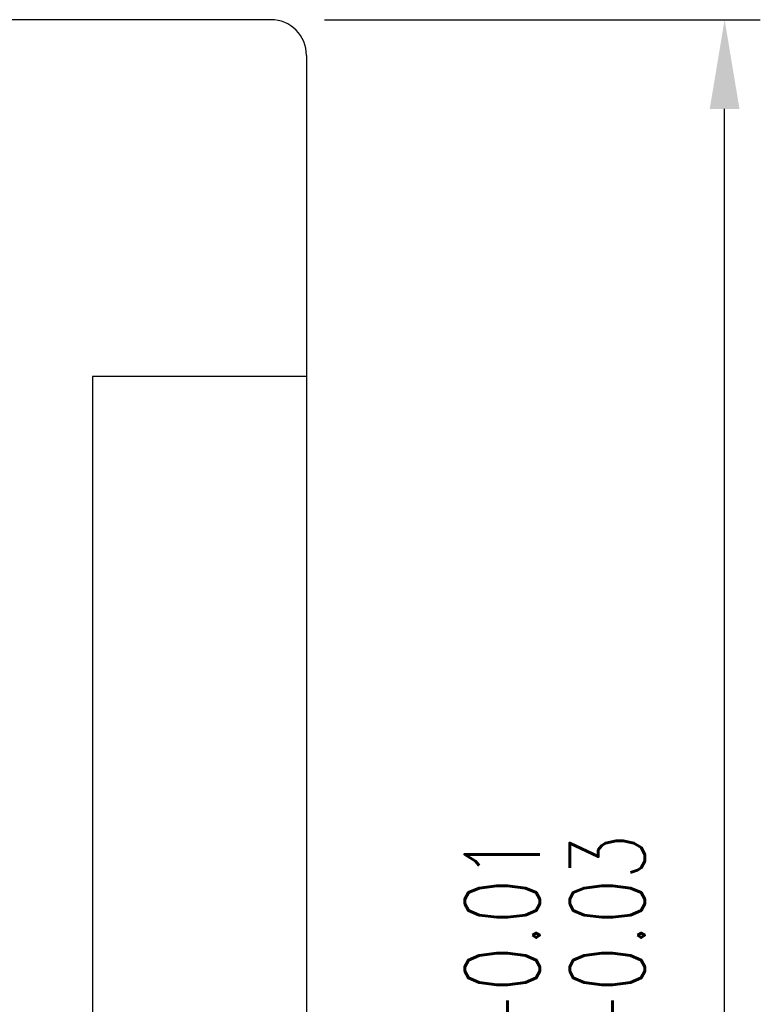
# Model space of a CAD drawing. Header units: inches. Extents: x 22 to 529, y 46 to 401.
# Tile 50 of 50: x 226 to 247, y 109 to 137. Entities that reach past the tile are written whole.
import ezdxf
from ezdxf.lldxf.tags import DXFTag

# ---------------------------------------------------------------- set-up
doc = ezdxf.new("R2010")
doc.units = ezdxf.units.IN
doc.header["$LTSCALE"] = 0.1
doc.layers.add('HID', color=2, linetype='DASHED')
doc.layers.add('OUT', color=3, linetype='Continuous')
doc.styles.add('DIM-7', font='SIMPLEX.shx', dxfattribs={"width": 0.7, "bigfont": 'chineset.shx'})
tags = doc.linetypes.add('DASHED', pattern=[25.72, 12.86, -12.86]).pattern_tags.tags
tags[6:7] = [DXFTag(74, 4), DXFTag(75, 0), DXFTag(340, '0'), DXFTag(46, 0.0), DXFTag(50, 0.0), DXFTag(44, 0.0), DXFTag(45, 0.0)]
tags[4:5] = [DXFTag(74, 4), DXFTag(75, 0), DXFTag(340, '0'), DXFTag(46, 0.0), DXFTag(50, 0.0), DXFTag(44, 0.0), DXFTag(45, 0.0)]
doc.dimstyles.new('CNS', dxfattribs={"dimtxt": 3.5, "dimasz": 2.5, "dimexe": 1, "dimexo": 1.5, "dimgap": 0.09, "dimtad": 0, "dimdsep": 46, "dimtxsty": 'DIM-7', "dimcen": 0.09, "dimclrd": 1, "dimclre": 1, "dimclrt": 4, "dimadec": 0, "dimazin": 0, "dimtfac": 1, "dimtix": 1, "dimtmove": 2, "dimatfit": 3, "dimfxl": 1, "dimtvp": 0.971429, "dimtolj": 1, "dimarcsym": 0})

# ---------------------------------------------------------------- blocks, each defined once
blk = doc.blocks.new('*D9')
at = {"layer": 'DEFPOINTS', "color": 0, "transparency": 16777216}
for p in [(232.802, 136.901), (245.518, 136.901), (232.802, 78.901)]:
    blk.add_point(p, dxfattribs=at)
at = {"layer": 'OUT', "color": 4, "lineweight": -2, "transparency": 16777216}
for p, q in [((234.302, 136.901), (246.518, 136.901)), ((245.518, 81.401), (245.518, 134.401)), ((234.302, 78.901), (246.518, 78.901))]:
    blk.add_line(p, q, dxfattribs=at)
at = {"layer": 'OUT', "color": 4, "transparency": 16777216}
for points in [[(245.101, 134.401), (245.935, 134.401), (245.518, 136.901)], [(245.101, 81.401), (245.935, 81.401), (245.518, 78.901)]]:
    blk.add_solid(points, dxfattribs=at)
at = {"layer": 'OUT', "color": 4, "transparency": 16777216, "insert": (240.758, 107.901), "char_height": 3.5, "attachment_point": 5, "rotation": 90, "style": 'DIM-7'}
blk.add_mtext('\\A1;%%c58{\\H2.100000;\\S-0.01^ -0.03;}', dxfattribs=at)

msp = doc.modelspace()

# ---------------------------------------------------------------- linework, layer by layer
at = {"layer": 'HID', "color": 0, "linetype": 'DASHED'}
for p, q in [((227.802, 126.901), (227.802, 88.901)), ((233.802, 126.901), (227.802, 126.901))]:
    msp.add_line(p, q, dxfattribs=at)
at = {"layer": 'OUT', "color": 0}
for p, q in [((232.802, 136.901), (189.802, 136.901)), ((233.802, 135.901), (233.802, 79.901))]:
    msp.add_line(p, q, dxfattribs=at)
msp.add_arc((232.802, 135.901), 1, 0, 90, dxfattribs=at)

# ---------------------------------------------------------------- dimensions: what is measured, and where the dimension line sits
dim = msp.add_linear_dim(base=(245.518, 136.901), p1=(232.802, 78.901), p2=(232.802, 136.901), angle=90, text='%%c<>', dimstyle='CNS', override={"dimgap": 0.09, "dimclrd": 4, "dimclre": 4, "dimtol": 1, "dimlim": 0, "dimtp": -0.01, "dimtm": 0.03, "dimtfac": 0.6}, dxfattribs=at)
dim.commit()
dim.dimension.update_dxf_attribs({"geometry": '*D9', "text_midpoint": (240.758, 107.901)})

doc.saveas('drawing.dxf')
